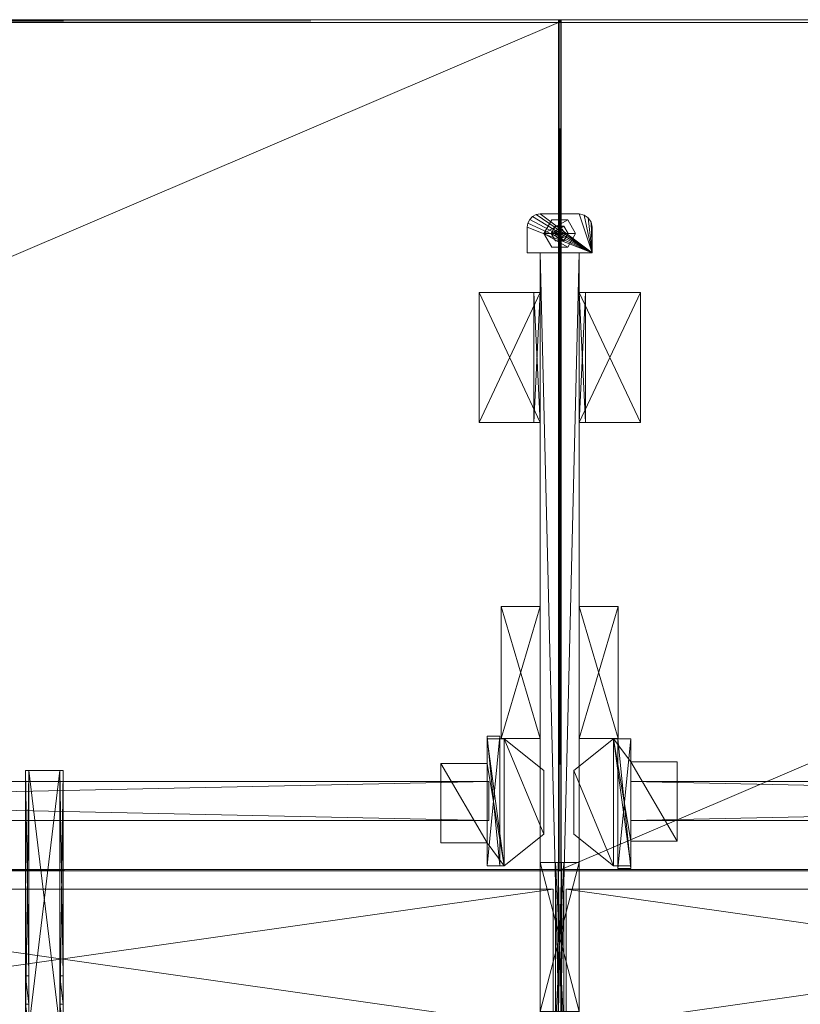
# Model space of a CAD drawing. Header units: inches. Extents: x -304 to 162, y 376 to 514.
# Tile 242 of 256: x 69 to 93, y 436 to 466. Entities that reach past the tile are written whole.
import ezdxf

# ---------------------------------------------------------------- set-up
doc = ezdxf.new("R2010")
doc.units = ezdxf.units.IN
doc.header["$LTSCALE"] = 0.366967
doc.header["$MEASUREMENT"] = 0
for name, color, linetype, true_color in [('CET color Burlywood4', 7, 'Continuous', 0x8d7057), ('CET color Grey19', 7, 'Continuous', 0x2f2e34), ('CET color Grey2', 7, 'Continuous', 0x060606), ('CET color Grey80', 7, 'Continuous', 0xcdcec9)]:
    doc.layers.add(name, color=color, linetype=linetype, true_color=true_color)
doc.layers.add('CET Default', color=7, linetype='Continuous')

# ---------------------------------------------------------------- blocks, each defined once
blk = doc.blocks.new('*C42')
at = {"layer": 'CET color Burlywood4', "linetype": 'Continuous', "lineweight": 0}
mesh = blk.add_polyface(dxfattribs=at)
corners = [(0.039, 0.087, 28.05), (59.961, 25.711, 28.05), (59.961, 0.087, 28.05), (0.039, 25.711, 28.05)]
mesh.append_faces([[corners[k] for k in face] for face in [(0, 1, 2, 0)]], dxfattribs={"vtx0": -1, "vtx3": -1})
mesh.append_faces([[corners[k] for k in face] for face in [(0, 3, 1, 0)]], dxfattribs={"vtx2": -1})
at = {"layer": 'CET color Grey19', "linetype": 'Continuous', "lineweight": 0}
mesh = blk.add_polyface(dxfattribs=at)
corners = [(57.85, 24.227, 25.37), (2.15, 24.227, 25.37), (2.15, 24.227, 27.33), (57.85, 24.227, 27.33), (2.15, 23.047, 25.37), (2.15, 23.047, 27.33), (57.85, 23.047, 25.37), (57.85, 23.047, 27.33)]
mesh.append_faces([[corners[k] for k in face] for face in [(0, 2, 3, 0), (1, 5, 2, 1), (1, 6, 4, 1), (5, 3, 2, 5), (4, 7, 5, 4), (6, 3, 7, 6)]], dxfattribs={"vtx0": -1, "vtx3": -1})
mesh.append_faces([[corners[k] for k in face] for face in [(0, 1, 2, 0), (1, 4, 5, 1), (1, 0, 6, 1), (5, 7, 3, 5), (4, 6, 7, 4), (6, 0, 3, 6)]], dxfattribs={"vtx2": -1})
at = {"layer": 'CET color Grey2', "linetype": 'Continuous', "lineweight": 0}
mesh = blk.add_polyface(dxfattribs=at)
corners = [(58.24, 25.682, 25.37), (57.85, 25.682, 25.37), (57.85, 25.682, 27.33), (58.24, 25.682, 27.33), (57.85, 21.752, 25.37), (57.85, 21.752, 27.33), (58.24, 21.752, 25.37), (58.24, 21.752, 27.33)]
mesh.append_faces([[corners[k] for k in face] for face in [(0, 2, 3, 0), (1, 5, 2, 1), (1, 6, 4, 1), (5, 3, 2, 5), (4, 7, 5, 4), (6, 3, 7, 6)]], dxfattribs={"vtx0": -1, "vtx3": -1})
mesh.append_faces([[corners[k] for k in face] for face in [(0, 1, 2, 0), (1, 4, 5, 1), (1, 0, 6, 1), (5, 7, 3, 5), (4, 6, 7, 4), (6, 0, 3, 6)]], dxfattribs={"vtx2": -1})
mesh = blk.add_polyface(dxfattribs=at)
corners = [(58.374, 25.6, 27.33), (58.374, 21.752, 27.33), (57.85, 25.6, 27.33), (57.85, 24.852, 27.33), (57.85, 22.452, 27.33), (56.45, 24.852, 27.33), (56.45, 22.452, 27.33), (59.571, 22.71, 27.33), (59.571, 24.642, 27.33), (57.85, 21.752, 27.33), (57.85, 22.452, 27.921), (57.85, 21.752, 27.921), (58.374, 21.752, 27.921), (59.571, 22.71, 27.921), (59.571, 24.642, 27.921), (58.374, 25.6, 27.921), (56.45, 24.852, 27.921), (56.45, 22.452, 27.921), (57.85, 24.852, 27.921), (57.85, 25.6, 27.921)]
mesh.append_faces([[corners[k] for k in face] for face in [(1, 4, 3, 1), (18, 10, 12, 18)]], dxfattribs={"vtx0": -1, "vtx1": -1, "vtx2": -1, "vtx3": -1})
mesh.append_faces([[corners[k] for k in face] for face in [(0, 1, 2, 0), (19, 12, 15, 19)]], dxfattribs={"vtx0": -1, "vtx1": -1, "vtx3": -1})
mesh.append_faces([[corners[k] for k in face] for face in [(1, 3, 2, 1), (4, 5, 3, 4), (0, 7, 1, 0)]], dxfattribs={"vtx0": -1, "vtx2": -1, "vtx3": -1})
mesh.append_faces([[corners[k] for k in face] for face in [(12, 11, 1, 12), (13, 12, 7, 13), (14, 13, 8, 14), (15, 14, 0, 15), (19, 15, 2, 19), (18, 19, 3, 18), (16, 18, 5, 16), (17, 16, 6, 17), (10, 17, 4, 10), (11, 10, 9, 11)]], dxfattribs={"vtx1": -1})
mesh.append_faces([[corners[k] for k in face] for face in [(12, 13, 15, 12), (18, 16, 10, 18), (19, 18, 12, 19)]], dxfattribs={"vtx1": -1, "vtx2": -1})
mesh.append_faces([[corners[k] for k in face] for face in [(4, 6, 5, 4), (0, 8, 7, 0), (1, 9, 4, 1), (10, 11, 12, 10), (13, 14, 15, 13), (16, 17, 10, 16), (11, 9, 1, 11), (12, 1, 7, 12), (13, 7, 8, 13), (14, 8, 0, 14), (15, 0, 2, 15), (19, 2, 3, 19), (18, 3, 5, 18), (16, 5, 6, 16), (17, 6, 4, 17), (10, 4, 9, 10)]], dxfattribs={"vtx2": -1})
at = {"layer": 'CET color Grey80', "linetype": 'Continuous', "lineweight": 0}
mesh = blk.add_polyface(dxfattribs=at)
corners = [(59.8, 30.525, 29.1), (30.05, 30.525, 29.1), (30.05, 30.525, 29.2), (59.8, 30.525, 29.2), (30.05, 26.305, 29.1), (30.05, 26.305, 29.2), (59.8, 26.305, 29.1), (59.8, 26.305, 29.2)]
mesh.append_faces([[corners[k] for k in face] for face in [(0, 2, 3, 0), (1, 5, 2, 1), (1, 6, 4, 1), (5, 3, 2, 5), (4, 7, 5, 4), (6, 3, 7, 6)]], dxfattribs={"vtx0": -1, "vtx3": -1})
mesh.append_faces([[corners[k] for k in face] for face in [(0, 1, 2, 0), (1, 4, 5, 1), (1, 0, 6, 1), (5, 7, 3, 5), (4, 6, 7, 4), (6, 0, 3, 6)]], dxfattribs={"vtx2": -1})
mesh = blk.add_polyface(dxfattribs=at)
corners = [(60.125, 30.5, 29.104), (59.875, 30.5, 29.104), (59.875, 30.5, 29.204), (60.125, 30.5, 29.204), (59.875, 25.5, 29.104), (59.875, 25.5, 29.204), (60.125, 25.5, 29.104), (60.125, 25.5, 29.204)]
mesh.append_faces([[corners[k] for k in face] for face in [(0, 2, 3, 0), (1, 5, 2, 1), (1, 6, 4, 1), (5, 3, 2, 5), (4, 7, 5, 4), (6, 3, 7, 6)]], dxfattribs={"vtx0": -1, "vtx3": -1})
mesh.append_faces([[corners[k] for k in face] for face in [(0, 1, 2, 0), (1, 4, 5, 1), (1, 0, 6, 1), (5, 7, 3, 5), (4, 6, 7, 4), (6, 0, 3, 6)]], dxfattribs={"vtx2": -1})
mesh = blk.add_polyface(dxfattribs=at)
corners = [(60.05, 30.5, 27.484), (59.95, 30.5, 27.484), (59.95, 30.5, 29.104), (60.05, 30.5, 29.104), (59.95, 25.5, 27.484), (59.95, 25.5, 29.104), (60.05, 25.5, 27.484), (60.05, 25.5, 29.104)]
mesh.append_faces([[corners[k] for k in face] for face in [(0, 2, 3, 0), (1, 5, 2, 1), (1, 6, 4, 1), (5, 3, 2, 5), (4, 7, 5, 4), (6, 3, 7, 6)]], dxfattribs={"vtx0": -1, "vtx3": -1})
mesh.append_faces([[corners[k] for k in face] for face in [(0, 1, 2, 0), (1, 4, 5, 1), (1, 0, 6, 1), (5, 7, 3, 5), (4, 6, 7, 4), (6, 0, 3, 6)]], dxfattribs={"vtx2": -1})
mesh = blk.add_polyface(dxfattribs=at)
corners = [(60.59, 30, 27.384), (59.41, 30, 27.384), (59.41, 30, 27.484), (60.59, 30, 27.484), (59.41, 25.5, 27.384), (59.41, 25.5, 27.484), (60.59, 25.5, 27.384), (60.59, 25.5, 27.484)]
mesh.append_faces([[corners[k] for k in face] for face in [(0, 2, 3, 0), (1, 5, 2, 1), (1, 6, 4, 1), (5, 3, 2, 5), (4, 7, 5, 4), (6, 3, 7, 6)]], dxfattribs={"vtx0": -1, "vtx3": -1})
mesh.append_faces([[corners[k] for k in face] for face in [(0, 1, 2, 0), (1, 4, 5, 1), (1, 0, 6, 1), (5, 7, 3, 5), (4, 6, 7, 4), (6, 0, 3, 6)]], dxfattribs={"vtx2": -1})
mesh = blk.add_polyface(dxfattribs=at)
corners = [(0.039, 25.711, 28.05), (59.961, 25.711, 28.05), (59.961, 25.711, 29.3), (0.039, 25.711, 29.3), (60, 25.75, 29.261), (0, 25.75, 29.261), (60, 25.75, 28.089), (0, 25.75, 28.089)]
mesh.append_faces([[corners[k] for k in face] for face in [(0, 2, 3, 0), (3, 4, 5, 3), (5, 6, 7, 5), (7, 1, 0, 7)]], dxfattribs={"vtx0": -1, "vtx3": -1})
mesh.append_faces([[corners[k] for k in face] for face in [(0, 1, 2, 0), (3, 2, 4, 3), (5, 4, 6, 5), (7, 6, 1, 7)]], dxfattribs={"vtx2": -1})
mesh = blk.add_polyface(dxfattribs=at)
corners = [(0.039, 0.087, 29.3), (59.961, 0.087, 29.3), (59.961, 25.711, 29.3), (0.039, 25.711, 29.3)]
mesh.append_faces([[corners[k] for k in face] for face in [(0, 2, 3, 0)]], dxfattribs={"vtx0": -1, "vtx3": -1})
mesh.append_faces([[corners[k] for k in face] for face in [(0, 1, 2, 0)]], dxfattribs={"vtx2": -1})
mesh = blk.add_polyface(dxfattribs=at)
corners = [(59.961, 25.711, 28.05), (59.961, 0.087, 28.05), (59.961, 0.087, 29.3), (59.961, 25.711, 29.3), (60, 0.087, 29.261), (60, 25.75, 29.261), (60, 0.087, 28.089), (60, 25.75, 28.089)]
mesh.append_faces([[corners[k] for k in face] for face in [(0, 2, 3, 0), (3, 4, 5, 3), (5, 6, 7, 5), (7, 1, 0, 7)]], dxfattribs={"vtx0": -1, "vtx3": -1})
mesh.append_faces([[corners[k] for k in face] for face in [(0, 1, 2, 0), (3, 2, 4, 3), (5, 4, 6, 5), (7, 6, 1, 7)]], dxfattribs={"vtx2": -1})
mesh = blk.add_polyface(dxfattribs=at)
corners = [(59.961, 0.087, 28.05), (0.039, 0.087, 28.05), (0.039, 0.087, 29.3), (59.961, 0.087, 29.3), (0.039, 0, 29.22), (59.961, 0, 29.22), (0.039, 0, 28.13), (59.961, 0, 28.13)]
mesh.append_faces([[corners[k] for k in face] for face in [(0, 2, 3, 0), (3, 4, 5, 3), (5, 6, 7, 5), (7, 1, 0, 7)]], dxfattribs={"vtx0": -1, "vtx3": -1})
mesh.append_faces([[corners[k] for k in face] for face in [(0, 1, 2, 0), (3, 2, 4, 3), (5, 4, 6, 5), (7, 6, 1, 7)]], dxfattribs={"vtx2": -1})
mesh = blk.add_polyface(dxfattribs=at)
corners = [(59.961, 0.087, 28.05), (60, 0.087, 28.089), (60, 0.044, 28.089), (60, 0.087, 28.13), (60, 0, 28.13), (60, 0.087, 29.22), (60, 0, 29.22), (60, 0.087, 29.261), (60, 0.044, 29.261), (59.961, 0.087, 29.3), (59.961, 0.044, 28.089), (59.961, 0, 28.13), (59.961, 0, 29.22), (59.961, 0.044, 29.261)]
mesh.append_faces([[corners[k] for k in face] for face in [(0, 1, 2, 0), (7, 9, 8, 7)]])
mesh.append_faces([[corners[k] for k in face] for face in [(3, 6, 4, 3), (5, 8, 6, 5), (2, 11, 10, 2)]], dxfattribs={"vtx0": -1, "vtx2": -1, "vtx3": -1})
mesh.append_faces([[corners[k] for k in face] for face in [(1, 4, 2, 1), (4, 12, 11, 4), (6, 13, 12, 6)]], dxfattribs={"vtx0": -1, "vtx3": -1})
mesh.append_faces([[corners[k] for k in face] for face in [(0, 2, 10, 0)]], dxfattribs={"vtx1": -1})
mesh.append_faces([[corners[k] for k in face] for face in [(1, 3, 4, 1), (3, 5, 6, 3), (6, 8, 13, 6)]], dxfattribs={"vtx1": -1, "vtx2": -1})
mesh.append_faces([[corners[k] for k in face] for face in [(5, 7, 8, 5), (2, 4, 11, 2), (4, 6, 12, 4), (8, 9, 13, 8)]], dxfattribs={"vtx2": -1})
blk = doc.blocks.new('*C45')
at = {"layer": 'CET Default', "linetype": 'Continuous', "lineweight": 0, "rotation": 359.999999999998}
blk.add_blockref('*C42', (111.332, 404.012, 0), dxfattribs=at)
blk = doc.blocks.new('*C6')
at = {"layer": 'CET color Burlywood4', "linetype": 'Continuous', "lineweight": 0}
mesh = blk.add_polyface(dxfattribs=at)
corners = [(0.039, 0.087, 28.05), (59.961, 25.711, 28.05), (59.961, 0.087, 28.05), (0.039, 25.711, 28.05)]
mesh.append_faces([[corners[k] for k in face] for face in [(0, 1, 2, 0)]], dxfattribs={"vtx0": -1, "vtx3": -1})
mesh.append_faces([[corners[k] for k in face] for face in [(0, 3, 1, 0)]], dxfattribs={"vtx2": -1})
at = {"layer": 'CET color Grey19', "linetype": 'Continuous', "lineweight": 0}
mesh = blk.add_polyface(dxfattribs=at)
corners = [(15.025, 30.5, 28.035), (15.025, 22.713, 27.153), (15.025, 22.713, 28.035), (15.025, 28.927, 26.679), (15.025, 29.784, 26.1), (15.025, 30.5, 26.1), (15.125, 29.784, 26.1), (15.125, 30.5, 26.1), (15.125, 30.5, 28.035), (15.125, 28.927, 26.679), (15.125, 22.713, 27.153), (15.125, 22.713, 28.035)]
mesh.append_faces([[corners[k] for k in face] for face in [(0, 3, 1, 0), (0, 4, 3, 0)]], dxfattribs={"vtx0": -1, "vtx2": -1, "vtx3": -1})
mesh.append_faces([[corners[k] for k in face] for face in [(0, 1, 2, 0)]], dxfattribs={"vtx0": -1, "vtx3": -1})
mesh.append_faces([[corners[k] for k in face] for face in [(11, 10, 8, 11), (8, 7, 0, 8), (11, 8, 2, 11), (10, 11, 1, 10), (9, 10, 3, 9), (6, 9, 4, 6), (7, 6, 5, 7)]], dxfattribs={"vtx1": -1})
mesh.append_faces([[corners[k] for k in face] for face in [(9, 6, 8, 9), (10, 9, 8, 10)]], dxfattribs={"vtx1": -1, "vtx2": -1})
mesh.append_faces([[corners[k] for k in face] for face in [(0, 5, 4, 0), (6, 7, 8, 6), (7, 5, 0, 7), (8, 0, 2, 8), (11, 2, 1, 11), (10, 1, 3, 10), (9, 3, 4, 9), (6, 4, 5, 6)]], dxfattribs={"vtx2": -1})
mesh = blk.add_polyface(dxfattribs=at)
corners = [(15.125, 22.713, 27.935), (16.07, 22.713, 27.935), (16.07, 22.713, 28.035), (15.125, 22.713, 28.035), (16.07, 30.5, 27.935), (16.07, 30.5, 28.035), (15.125, 30.5, 27.935), (15.125, 30.5, 28.035)]
mesh.append_faces([[corners[k] for k in face] for face in [(0, 2, 3, 0), (1, 5, 2, 1), (1, 6, 4, 1), (5, 3, 2, 5), (4, 7, 5, 4), (6, 3, 7, 6)]], dxfattribs={"vtx0": -1, "vtx3": -1})
mesh.append_faces([[corners[k] for k in face] for face in [(0, 1, 2, 0), (1, 4, 5, 1), (1, 0, 6, 1), (5, 7, 3, 5), (4, 6, 7, 4), (6, 0, 3, 6)]], dxfattribs={"vtx2": -1})
mesh = blk.add_polyface(dxfattribs=at)
corners = [(16.07, 30.5, 28.035), (16.07, 22.713, 27.153), (16.07, 22.713, 28.035), (16.07, 28.927, 26.679), (16.07, 29.784, 26.1), (16.07, 30.5, 26.1), (16.17, 29.784, 26.1), (16.17, 30.5, 26.1), (16.17, 30.5, 28.035), (16.17, 28.927, 26.679), (16.17, 22.713, 27.153), (16.17, 22.713, 28.035)]
mesh.append_faces([[corners[k] for k in face] for face in [(0, 3, 1, 0), (0, 4, 3, 0)]], dxfattribs={"vtx0": -1, "vtx2": -1, "vtx3": -1})
mesh.append_faces([[corners[k] for k in face] for face in [(0, 1, 2, 0)]], dxfattribs={"vtx0": -1, "vtx3": -1})
mesh.append_faces([[corners[k] for k in face] for face in [(11, 10, 8, 11), (8, 7, 0, 8), (11, 8, 2, 11), (10, 11, 1, 10), (9, 10, 3, 9), (6, 9, 4, 6), (7, 6, 5, 7)]], dxfattribs={"vtx1": -1})
mesh.append_faces([[corners[k] for k in face] for face in [(9, 6, 8, 9), (10, 9, 8, 10)]], dxfattribs={"vtx1": -1, "vtx2": -1})
mesh.append_faces([[corners[k] for k in face] for face in [(0, 5, 4, 0), (6, 7, 8, 6), (7, 5, 0, 7), (8, 0, 2, 8), (11, 2, 1, 11), (10, 1, 3, 10), (9, 3, 4, 9), (6, 4, 5, 6)]], dxfattribs={"vtx2": -1})
mesh = blk.add_polyface(dxfattribs=at)
corners = [(57.85, 24.227, 25.37), (2.15, 24.227, 25.37), (2.15, 24.227, 27.33), (57.85, 24.227, 27.33), (2.15, 23.047, 25.37), (2.15, 23.047, 27.33), (57.85, 23.047, 25.37), (57.85, 23.047, 27.33)]
mesh.append_faces([[corners[k] for k in face] for face in [(0, 2, 3, 0), (1, 5, 2, 1), (1, 6, 4, 1), (5, 3, 2, 5), (4, 7, 5, 4), (6, 3, 7, 6)]], dxfattribs={"vtx0": -1, "vtx3": -1})
mesh.append_faces([[corners[k] for k in face] for face in [(0, 1, 2, 0), (1, 4, 5, 1), (1, 0, 6, 1), (5, 7, 3, 5), (4, 6, 7, 4), (6, 0, 3, 6)]], dxfattribs={"vtx2": -1})
at = {"layer": 'CET color Grey2', "linetype": 'Continuous', "lineweight": 0}
mesh = blk.add_polyface(dxfattribs=at)
corners = [(1.676, 21.752, 27.33), (1.676, 25.6, 27.33), (2.2, 21.752, 27.33), (2.2, 22.5, 27.33), (2.2, 24.9, 27.33), (3.6, 22.5, 27.33), (3.6, 24.9, 27.33), (0.479, 24.642, 27.33), (0.479, 22.71, 27.33), (2.2, 25.6, 27.33), (2.2, 24.9, 27.921), (2.2, 25.6, 27.921), (1.676, 25.6, 27.921), (0.479, 24.642, 27.921), (0.479, 22.71, 27.921), (1.676, 21.752, 27.921), (3.6, 22.5, 27.921), (3.6, 24.9, 27.921), (2.2, 22.5, 27.921), (2.2, 21.752, 27.921)]
mesh.append_faces([[corners[k] for k in face] for face in [(1, 4, 3, 1), (18, 10, 12, 18)]], dxfattribs={"vtx0": -1, "vtx1": -1, "vtx2": -1, "vtx3": -1})
mesh.append_faces([[corners[k] for k in face] for face in [(0, 1, 2, 0), (19, 12, 15, 19)]], dxfattribs={"vtx0": -1, "vtx1": -1, "vtx3": -1})
mesh.append_faces([[corners[k] for k in face] for face in [(1, 3, 2, 1), (4, 5, 3, 4), (0, 7, 1, 0)]], dxfattribs={"vtx0": -1, "vtx2": -1, "vtx3": -1})
mesh.append_faces([[corners[k] for k in face] for face in [(12, 11, 1, 12), (13, 12, 7, 13), (14, 13, 8, 14), (15, 14, 0, 15), (19, 15, 2, 19), (18, 19, 3, 18), (16, 18, 5, 16), (17, 16, 6, 17), (10, 17, 4, 10), (11, 10, 9, 11)]], dxfattribs={"vtx1": -1})
mesh.append_faces([[corners[k] for k in face] for face in [(12, 13, 15, 12), (18, 16, 10, 18), (19, 18, 12, 19)]], dxfattribs={"vtx1": -1, "vtx2": -1})
mesh.append_faces([[corners[k] for k in face] for face in [(4, 6, 5, 4), (0, 8, 7, 0), (1, 9, 4, 1), (10, 11, 12, 10), (13, 14, 15, 13), (16, 17, 10, 16), (11, 9, 1, 11), (12, 1, 7, 12), (13, 7, 8, 13), (14, 8, 0, 14), (15, 0, 2, 15), (19, 2, 3, 19), (18, 3, 5, 18), (16, 5, 6, 16), (17, 6, 4, 17), (10, 4, 9, 10)]], dxfattribs={"vtx2": -1})
mesh = blk.add_polyface(dxfattribs=at)
corners = [(1.81, 21.67, 25.37), (2.2, 21.67, 25.37), (2.2, 21.67, 27.33), (1.81, 21.67, 27.33), (2.2, 25.6, 25.37), (2.2, 25.6, 27.33), (1.81, 25.6, 25.37), (1.81, 25.6, 27.33)]
mesh.append_faces([[corners[k] for k in face] for face in [(0, 2, 3, 0), (1, 5, 2, 1), (1, 6, 4, 1), (5, 3, 2, 5), (4, 7, 5, 4), (6, 3, 7, 6)]], dxfattribs={"vtx0": -1, "vtx3": -1})
mesh.append_faces([[corners[k] for k in face] for face in [(0, 1, 2, 0), (1, 4, 5, 1), (1, 0, 6, 1), (5, 7, 3, 5), (4, 6, 7, 4), (6, 0, 3, 6)]], dxfattribs={"vtx2": -1})
mesh = blk.add_polyface(dxfattribs=at)
corners = [(-0.59, 21.75, 25.34), (-1.77, 21.75, 25.34), (-1.77, 21.75, 27.3), (-0.59, 21.75, 27.3), (-1.77, 17.75, 25.34), (-1.77, 17.75, 27.3), (-0.59, 17.75, 25.34), (-0.59, 17.75, 27.3)]
mesh.append_faces([[corners[k] for k in face] for face in [(0, 2, 3, 0), (1, 5, 2, 1), (1, 6, 4, 1), (5, 3, 2, 5), (4, 7, 5, 4), (6, 3, 7, 6)]], dxfattribs={"vtx0": -1, "vtx3": -1})
mesh.append_faces([[corners[k] for k in face] for face in [(0, 1, 2, 0), (1, 4, 5, 1), (1, 0, 6, 1), (5, 7, 3, 5), (4, 6, 7, 4), (6, 0, 3, 6)]], dxfattribs={"vtx2": -1})
mesh = blk.add_polyface(dxfattribs=at)
corners = [(1.77, 21.75, 25.34), (0.59, 21.75, 25.34), (0.59, 21.75, 27.3), (1.77, 21.75, 27.3), (0.59, 17.75, 25.34), (0.59, 17.75, 27.3), (1.77, 17.75, 25.34), (1.77, 17.75, 27.3)]
mesh.append_faces([[corners[k] for k in face] for face in [(0, 2, 3, 0), (1, 5, 2, 1), (1, 6, 4, 1), (5, 3, 2, 5), (4, 7, 5, 4), (6, 3, 7, 6)]], dxfattribs={"vtx0": -1, "vtx3": -1})
mesh.append_faces([[corners[k] for k in face] for face in [(0, 1, 2, 0), (1, 4, 5, 1), (1, 0, 6, 1), (5, 7, 3, 5), (4, 6, 7, 4), (6, 0, 3, 6)]], dxfattribs={"vtx2": -1})
mesh = blk.add_polyface(dxfattribs=at)
corners = [(0.909, 6.041, 0.515), (0.822, 5.953, 0.515), (0.909, 6.041, 0.397), (0.822, 5.953, 0.397), (0.963, 6.152, 0.515), (0.963, 6.152, 0.397), (0.98, 6.275, 0.515), (0.98, 6.275, 0.397), (0.98, 7.057, 0.515), (0.98, 7.057, 0.397), (-0.98, 7.057, 0.515), (-0.98, 7.057, 0.397), (-0.95, 6.124, 0.397), (-0.98, 6.275, 0.397), (-0.866, 5.996, 0.397), (-0.74, 5.909, 0.397), (-0.59, 5.876, 0.397), (0.59, 5.876, 0.397), (0.712, 5.896, 0.397), (0.712, 5.896, 0.515), (0.59, 5.876, 0.515), (-0.59, 5.876, 0.515), (-0.74, 5.909, 0.515), (-0.866, 5.996, 0.515), (-0.95, 6.124, 0.515), (-0.98, 6.275, 0.515)]
mesh.append_faces([[corners[k] for k in face] for face in [(11, 14, 12, 11), (11, 15, 14, 11), (11, 16, 15, 11), (11, 17, 16, 11), (11, 18, 17, 11), (11, 3, 18, 11), (11, 2, 3, 11), (11, 5, 2, 11), (11, 7, 5, 11)]], dxfattribs={"vtx0": -1, "vtx2": -1, "vtx3": -1})
mesh.append_faces([[corners[k] for k in face] for face in [(11, 12, 13, 11)]], dxfattribs={"vtx0": -1, "vtx3": -1})
mesh.append_faces([[corners[k] for k in face] for face in [(0, 1, 2, 0), (4, 0, 5, 4), (6, 4, 7, 6), (8, 6, 9, 8), (10, 8, 11, 10), (25, 24, 10, 25), (25, 10, 13, 25), (24, 25, 12, 24), (23, 24, 14, 23), (22, 23, 15, 22), (21, 22, 16, 21), (20, 21, 17, 20), (19, 20, 18, 19), (1, 19, 3, 1)]], dxfattribs={"vtx1": -1})
mesh.append_faces([[corners[k] for k in face] for face in [(4, 6, 10, 4), (0, 4, 10, 0), (1, 0, 10, 1), (19, 1, 10, 19), (20, 19, 10, 20), (21, 20, 10, 21), (22, 21, 10, 22), (23, 22, 10, 23), (24, 23, 10, 24)]], dxfattribs={"vtx1": -1, "vtx2": -1})
mesh.append_faces([[corners[k] for k in face] for face in [(1, 3, 2, 1), (0, 2, 5, 0), (4, 5, 7, 4), (6, 7, 9, 6), (8, 9, 11, 8), (11, 9, 7, 11), (6, 8, 10, 6), (10, 11, 13, 10), (25, 13, 12, 25), (24, 12, 14, 24), (23, 14, 15, 23), (22, 15, 16, 22), (21, 16, 17, 21), (20, 17, 18, 20), (19, 18, 3, 19)]], dxfattribs={"vtx2": -1})
mesh = blk.add_polyface(dxfattribs=at)
corners = [(0.241, 6.884), (0.482, 6.467, 0.196), (0.482, 6.467), (0.241, 6.884, 0.196), (-0.241, 6.884), (-0.241, 6.884, 0.196), (-0.482, 6.467), (-0.482, 6.467, 0.196), (-0.241, 6.05), (-0.241, 6.05, 0.196), (0.241, 6.05), (0.241, 6.05, 0.196)]
mesh.append_faces([[corners[k] for k in face] for face in [(1, 5, 7, 1), (1, 7, 9, 1)]], dxfattribs={"vtx0": -1, "vtx2": -1, "vtx3": -1})
mesh.append_faces([[corners[k] for k in face] for face in [(0, 1, 2, 0), (4, 3, 0, 4), (6, 5, 4, 6), (8, 7, 6, 8), (1, 9, 11, 1), (10, 9, 8, 10), (2, 11, 10, 2)]], dxfattribs={"vtx0": -1, "vtx3": -1})
mesh.append_faces([[corners[k] for k in face] for face in [(10, 8, 2, 10)]], dxfattribs={"vtx1": -1})
mesh.append_faces([[corners[k] for k in face] for face in [(6, 4, 2, 6), (8, 6, 2, 8)]], dxfattribs={"vtx1": -1, "vtx2": -1})
mesh.append_faces([[corners[k] for k in face] for face in [(0, 3, 1, 0), (4, 0, 2, 4), (1, 3, 5, 1), (4, 5, 3, 4), (6, 7, 5, 6), (8, 9, 7, 8), (10, 11, 9, 10), (2, 1, 11, 2)]], dxfattribs={"vtx2": -1})
mesh = blk.add_polyface(dxfattribs=at)
corners = [(0.127, 6.688, 0.235), (0.255, 6.467, 0.396), (0.255, 6.467, 0.235), (0.127, 6.688, 0.396), (-0.128, 6.688, 0.235), (-0.128, 6.688, 0.396), (-0.255, 6.467, 0.235), (-0.255, 6.467, 0.396), (-0.128, 6.246, 0.235), (-0.128, 6.246, 0.396), (0.127, 6.246, 0.235), (0.127, 6.246, 0.396)]
mesh.append_faces([[corners[k] for k in face] for face in [(1, 5, 7, 1), (1, 7, 9, 1)]], dxfattribs={"vtx0": -1, "vtx2": -1, "vtx3": -1})
mesh.append_faces([[corners[k] for k in face] for face in [(0, 1, 2, 0), (4, 3, 0, 4), (6, 5, 4, 6), (8, 7, 6, 8), (1, 9, 11, 1), (10, 9, 8, 10), (2, 11, 10, 2)]], dxfattribs={"vtx0": -1, "vtx3": -1})
mesh.append_faces([[corners[k] for k in face] for face in [(10, 8, 2, 10)]], dxfattribs={"vtx1": -1})
mesh.append_faces([[corners[k] for k in face] for face in [(6, 4, 2, 6), (8, 6, 2, 8)]], dxfattribs={"vtx1": -1, "vtx2": -1})
mesh.append_faces([[corners[k] for k in face] for face in [(0, 3, 1, 0), (4, 0, 2, 4), (1, 3, 5, 1), (4, 5, 3, 4), (6, 7, 5, 6), (8, 9, 7, 8), (10, 11, 9, 10), (2, 1, 11, 2)]], dxfattribs={"vtx2": -1})
mesh = blk.add_polyface(dxfattribs=at)
corners = [(0.076, 6.599, 0.196), (0.152, 6.467, 0.235), (0.152, 6.467, 0.196), (0.076, 6.599, 0.235), (-0.076, 6.599, 0.196), (-0.076, 6.599, 0.235), (-0.152, 6.467, 0.196), (-0.152, 6.467, 0.235), (-0.076, 6.335, 0.196), (-0.076, 6.335, 0.235), (0.076, 6.335, 0.196), (0.076, 6.335, 0.235)]
mesh.append_faces([[corners[k] for k in face] for face in [(1, 5, 7, 1), (1, 7, 9, 1)]], dxfattribs={"vtx0": -1, "vtx2": -1, "vtx3": -1})
mesh.append_faces([[corners[k] for k in face] for face in [(0, 1, 2, 0), (4, 3, 0, 4), (6, 5, 4, 6), (8, 7, 6, 8), (1, 9, 11, 1), (10, 9, 8, 10), (2, 11, 10, 2)]], dxfattribs={"vtx0": -1, "vtx3": -1})
mesh.append_faces([[corners[k] for k in face] for face in [(10, 8, 2, 10)]], dxfattribs={"vtx1": -1})
mesh.append_faces([[corners[k] for k in face] for face in [(6, 4, 2, 6), (8, 6, 2, 8)]], dxfattribs={"vtx1": -1, "vtx2": -1})
mesh.append_faces([[corners[k] for k in face] for face in [(0, 3, 1, 0), (4, 0, 2, 4), (1, 3, 5, 1), (4, 5, 3, 4), (6, 7, 5, 6), (8, 9, 7, 8), (10, 11, 9, 10), (2, 1, 11, 2)]], dxfattribs={"vtx2": -1})
at = {"layer": 'CET color Grey80', "linetype": 'Continuous', "lineweight": 0}
mesh = blk.add_polyface(dxfattribs=at)
corners = [(0.59, 55.593, 25.34), (-0.59, 55.593, 25.34), (-0.59, 55.593, 27.3), (0.59, 55.593, 27.3), (-0.59, 7.057, 25.34), (-0.59, 7.057, 27.3), (0.59, 7.057, 25.34), (0.59, 7.057, 27.3)]
mesh.append_faces([[corners[k] for k in face] for face in [(0, 2, 3, 0), (1, 5, 2, 1), (1, 6, 4, 1), (5, 3, 2, 5), (4, 7, 5, 4), (6, 3, 7, 6)]], dxfattribs={"vtx0": -1, "vtx3": -1})
mesh.append_faces([[corners[k] for k in face] for face in [(0, 1, 2, 0), (1, 4, 5, 1), (1, 0, 6, 1), (5, 7, 3, 5), (4, 6, 7, 4), (6, 0, 3, 6)]], dxfattribs={"vtx2": -1})
mesh = blk.add_polyface(dxfattribs=at)
corners = [(29.95, 30.525, 29.1), (0.2, 30.525, 29.1), (0.2, 30.525, 29.2), (29.95, 30.525, 29.2), (0.2, 26.305, 29.1), (0.2, 26.305, 29.2), (29.95, 26.305, 29.1), (29.95, 26.305, 29.2)]
mesh.append_faces([[corners[k] for k in face] for face in [(0, 2, 3, 0), (1, 5, 2, 1), (1, 6, 4, 1), (5, 3, 2, 5), (4, 7, 5, 4), (6, 3, 7, 6)]], dxfattribs={"vtx0": -1, "vtx3": -1})
mesh.append_faces([[corners[k] for k in face] for face in [(0, 1, 2, 0), (1, 4, 5, 1), (1, 0, 6, 1), (5, 7, 3, 5), (4, 6, 7, 4), (6, 0, 3, 6)]], dxfattribs={"vtx2": -1})
mesh = blk.add_polyface(dxfattribs=at)
corners = [(0.039, 0.087, 28.05), (0.039, 25.711, 28.05), (0.039, 25.711, 29.3), (0.039, 0.087, 29.3), (0, 25.75, 29.261), (0, 0.087, 29.261), (0, 25.75, 28.089), (0, 0.087, 28.089)]
mesh.append_faces([[corners[k] for k in face] for face in [(0, 2, 3, 0), (3, 4, 5, 3), (5, 6, 7, 5), (7, 1, 0, 7)]], dxfattribs={"vtx0": -1, "vtx3": -1})
mesh.append_faces([[corners[k] for k in face] for face in [(0, 1, 2, 0), (3, 2, 4, 3), (5, 4, 6, 5), (7, 6, 1, 7)]], dxfattribs={"vtx2": -1})
mesh = blk.add_polyface(dxfattribs=at)
corners = [(0.039, 25.711, 28.05), (59.961, 25.711, 28.05), (59.961, 25.711, 29.3), (0.039, 25.711, 29.3), (60, 25.75, 29.261), (0, 25.75, 29.261), (60, 25.75, 28.089), (0, 25.75, 28.089)]
mesh.append_faces([[corners[k] for k in face] for face in [(0, 2, 3, 0), (3, 4, 5, 3), (5, 6, 7, 5), (7, 1, 0, 7)]], dxfattribs={"vtx0": -1, "vtx3": -1})
mesh.append_faces([[corners[k] for k in face] for face in [(0, 1, 2, 0), (3, 2, 4, 3), (5, 4, 6, 5), (7, 6, 1, 7)]], dxfattribs={"vtx2": -1})
mesh = blk.add_polyface(dxfattribs=at)
corners = [(0.039, 0.087, 29.3), (59.961, 0.087, 29.3), (59.961, 25.711, 29.3), (0.039, 25.711, 29.3)]
mesh.append_faces([[corners[k] for k in face] for face in [(0, 2, 3, 0)]], dxfattribs={"vtx0": -1, "vtx3": -1})
mesh.append_faces([[corners[k] for k in face] for face in [(0, 1, 2, 0)]], dxfattribs={"vtx2": -1})
mesh = blk.add_polyface(dxfattribs=at)
corners = [(-2.44, 8.257, 27.85), (-0.59, 8.257, 27.85), (-0.59, 8.257, 28.044), (-2.44, 8.257, 28.044), (-0.59, 12.187, 27.85), (-0.59, 12.187, 28.044), (-2.44, 12.187, 27.85), (-2.44, 12.187, 28.044)]
mesh.append_faces([[corners[k] for k in face] for face in [(0, 2, 3, 0), (1, 5, 2, 1), (1, 6, 4, 1), (5, 3, 2, 5), (4, 7, 5, 4), (6, 3, 7, 6)]], dxfattribs={"vtx0": -1, "vtx3": -1})
mesh.append_faces([[corners[k] for k in face] for face in [(0, 1, 2, 0), (1, 4, 5, 1), (1, 0, 6, 1), (5, 7, 3, 5), (4, 6, 7, 4), (6, 0, 3, 6)]], dxfattribs={"vtx2": -1})
mesh = blk.add_polyface(dxfattribs=at)
corners = [(-0.784, 8.257, 25.334), (-0.59, 8.257, 25.334), (-0.59, 8.257, 27.85), (-0.784, 8.257, 27.85), (-0.59, 12.187, 25.334), (-0.59, 12.187, 27.85), (-0.784, 12.187, 25.334), (-0.784, 12.187, 27.85)]
mesh.append_faces([[corners[k] for k in face] for face in [(0, 2, 3, 0), (1, 5, 2, 1), (1, 6, 4, 1), (5, 3, 2, 5), (4, 7, 5, 4), (6, 3, 7, 6)]], dxfattribs={"vtx0": -1, "vtx3": -1})
mesh.append_faces([[corners[k] for k in face] for face in [(0, 1, 2, 0), (1, 4, 5, 1), (1, 0, 6, 1), (5, 7, 3, 5), (4, 6, 7, 4), (6, 0, 3, 6)]], dxfattribs={"vtx2": -1})
mesh = blk.add_polyface(dxfattribs=at)
corners = [(0.784, 12.187, 25.334), (0.59, 12.187, 25.334), (0.59, 12.187, 27.85), (0.784, 12.187, 27.85), (0.59, 8.257, 25.334), (0.59, 8.257, 27.85), (0.784, 8.257, 25.334), (0.784, 8.257, 27.85)]
mesh.append_faces([[corners[k] for k in face] for face in [(0, 2, 3, 0), (1, 5, 2, 1), (1, 6, 4, 1), (5, 3, 2, 5), (4, 7, 5, 4), (6, 3, 7, 6)]], dxfattribs={"vtx0": -1, "vtx3": -1})
mesh.append_faces([[corners[k] for k in face] for face in [(0, 1, 2, 0), (1, 4, 5, 1), (1, 0, 6, 1), (5, 7, 3, 5), (4, 6, 7, 4), (6, 0, 3, 6)]], dxfattribs={"vtx2": -1})
mesh = blk.add_polyface(dxfattribs=at)
corners = [(2.44, 12.187, 27.85), (0.59, 12.187, 27.85), (0.59, 12.187, 28.044), (2.44, 12.187, 28.044), (0.59, 8.257, 27.85), (0.59, 8.257, 28.044), (2.44, 8.257, 27.85), (2.44, 8.257, 28.044)]
mesh.append_faces([[corners[k] for k in face] for face in [(0, 2, 3, 0), (1, 5, 2, 1), (1, 6, 4, 1), (5, 3, 2, 5), (4, 7, 5, 4), (6, 3, 7, 6)]], dxfattribs={"vtx0": -1, "vtx3": -1})
mesh.append_faces([[corners[k] for k in face] for face in [(0, 1, 2, 0), (1, 4, 5, 1), (1, 0, 6, 1), (5, 7, 3, 5), (4, 6, 7, 4), (6, 0, 3, 6)]], dxfattribs={"vtx2": -1})
mesh = blk.add_polyface(dxfattribs=at)
corners = [(0.909, 6.041, 28.115), (0.822, 5.953, 28.115), (0.909, 6.041, 0.515), (0.822, 5.953, 0.515), (0.963, 6.152, 28.115), (0.963, 6.152, 0.515), (0.98, 6.275, 28.115), (0.98, 6.275, 0.515), (0.98, 7.057, 28.115), (0.98, 7.057, 0.515), (-0.98, 7.057, 28.115), (-0.98, 7.057, 0.515), (-0.95, 6.124, 0.515), (-0.98, 6.275, 0.515), (-0.866, 5.996, 0.515), (-0.74, 5.909, 0.515), (-0.59, 5.876, 0.515), (0.59, 5.876, 0.515), (0.712, 5.896, 0.515), (0.712, 5.896, 28.115), (0.59, 5.876, 28.115), (-0.59, 5.876, 28.115), (-0.74, 5.909, 28.115), (-0.866, 5.996, 28.115), (-0.95, 6.124, 28.115), (-0.98, 6.275, 28.115)]
mesh.append_faces([[corners[k] for k in face] for face in [(11, 14, 12, 11), (11, 15, 14, 11), (11, 16, 15, 11), (11, 17, 16, 11), (11, 18, 17, 11), (11, 3, 18, 11), (11, 2, 3, 11), (11, 5, 2, 11), (11, 7, 5, 11)]], dxfattribs={"vtx0": -1, "vtx2": -1, "vtx3": -1})
mesh.append_faces([[corners[k] for k in face] for face in [(11, 12, 13, 11)]], dxfattribs={"vtx0": -1, "vtx3": -1})
mesh.append_faces([[corners[k] for k in face] for face in [(0, 1, 2, 0), (4, 0, 5, 4), (6, 4, 7, 6), (8, 6, 9, 8), (10, 8, 11, 10), (25, 24, 10, 25), (25, 10, 13, 25), (24, 25, 12, 24), (23, 24, 14, 23), (22, 23, 15, 22), (21, 22, 16, 21), (20, 21, 17, 20), (19, 20, 18, 19), (1, 19, 3, 1)]], dxfattribs={"vtx1": -1})
mesh.append_faces([[corners[k] for k in face] for face in [(4, 6, 10, 4), (0, 4, 10, 0), (1, 0, 10, 1), (19, 1, 10, 19), (20, 19, 10, 20), (21, 20, 10, 21), (22, 21, 10, 22), (23, 22, 10, 23), (24, 23, 10, 24)]], dxfattribs={"vtx1": -1, "vtx2": -1})
mesh.append_faces([[corners[k] for k in face] for face in [(1, 3, 2, 1), (0, 2, 5, 0), (4, 5, 7, 4), (6, 7, 9, 6), (8, 9, 11, 8), (11, 9, 7, 11), (6, 8, 10, 6), (10, 11, 13, 10), (25, 13, 12, 25), (24, 12, 14, 24), (23, 14, 15, 23), (22, 15, 16, 22), (21, 16, 17, 21), (20, 17, 18, 20), (19, 18, 3, 19)]], dxfattribs={"vtx2": -1})
mesh = blk.add_polyface(dxfattribs=at)
corners = [(0.039, 0.087, 28.05), (0.039, 0.044, 28.089), (0, 0.044, 28.089), (0.039, 0, 28.13), (0, 0, 28.13), (0.039, 0, 29.22), (0, 0, 29.22), (0.039, 0.044, 29.261), (0, 0.044, 29.261), (0.039, 0.087, 29.3), (0, 0.087, 28.089), (0, 0.087, 28.13), (0, 0.087, 29.22), (0, 0.087, 29.261)]
mesh.append_faces([[corners[k] for k in face] for face in [(0, 2, 10, 0), (8, 9, 13, 8)]])
mesh.append_faces([[corners[k] for k in face] for face in [(1, 4, 2, 1), (4, 12, 11, 4), (6, 13, 12, 6)]], dxfattribs={"vtx0": -1, "vtx2": -1, "vtx3": -1})
mesh.append_faces([[corners[k] for k in face] for face in [(3, 6, 4, 3), (5, 8, 6, 5), (2, 11, 10, 2)]], dxfattribs={"vtx0": -1, "vtx3": -1})
mesh.append_faces([[corners[k] for k in face] for face in [(0, 1, 2, 0)]], dxfattribs={"vtx1": -1})
mesh.append_faces([[corners[k] for k in face] for face in [(5, 7, 8, 5), (2, 4, 11, 2), (4, 6, 12, 4)]], dxfattribs={"vtx1": -1, "vtx2": -1})
mesh.append_faces([[corners[k] for k in face] for face in [(1, 3, 4, 1), (3, 5, 6, 3), (7, 9, 8, 7), (6, 8, 13, 6)]], dxfattribs={"vtx2": -1})
mesh = blk.add_polyface(dxfattribs=at)
corners = [(59.961, 0.087, 28.05), (0.039, 0.087, 28.05), (0.039, 0.087, 29.3), (59.961, 0.087, 29.3), (0.039, 0, 29.22), (59.961, 0, 29.22), (0.039, 0, 28.13), (59.961, 0, 28.13)]
mesh.append_faces([[corners[k] for k in face] for face in [(0, 2, 3, 0), (3, 4, 5, 3), (5, 6, 7, 5), (7, 1, 0, 7)]], dxfattribs={"vtx0": -1, "vtx3": -1})
mesh.append_faces([[corners[k] for k in face] for face in [(0, 1, 2, 0), (3, 2, 4, 3), (5, 4, 6, 5), (7, 6, 1, 7)]], dxfattribs={"vtx2": -1})
blk = doc.blocks.new('*C43')
at = {"layer": 'CET Default', "linetype": 'Continuous', "lineweight": 0, "rotation": 359.9999999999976}
blk.add_blockref('*C6', (171.332, 404.012, 0), dxfattribs=at)

msp = doc.modelspace()

# ---------------------------------------------------------------- block references
at = {"layer": 'CET Default', "linetype": 'Continuous', "lineweight": 0, "rotation": 180}
for name in ['*C43', '*C45']:
    msp.add_blockref(name, (257.133, 870.114), dxfattribs=at)

doc.saveas('drawing.dxf')
